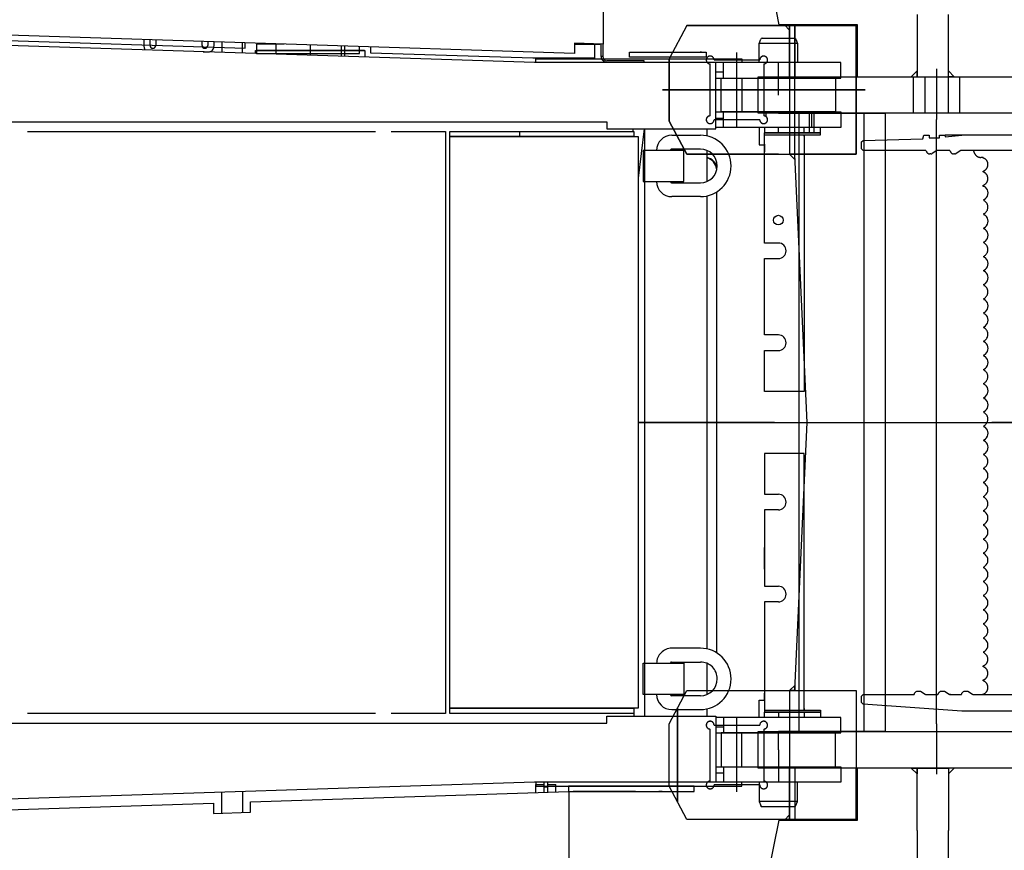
# Model space of a CAD drawing. Extents: x 1112 to 102387, y 13510 to 39910.
# Tile 31 of 38: x 94878 to 96772, y 28607 to 30205. Entities that reach past the tile are written whole.
import ezdxf

# ---------------------------------------------------------------- set-up
doc = ezdxf.new("R2010")
doc.units = 0
doc.header["$LTSCALE"] = 62.5
doc.linetypes.add('CENTER', pattern=[50.5, 30, -9, 2.5, -9])
doc.layers.add('12', color=136, linetype='CONTINUOUS')
doc.layers.add('6', color=14, linetype='CONTINUOUS')

# ---------------------------------------------------------------- blocks, each defined once
blk = doc.blocks.new('*G98')
at = {"layer": '12', "color": 136, "linetype": 'CONTINUOUS'}
for p, q in [((96000.6, 30880), (96000.6, 30158.2)), ((95945.6, 30140), (94559, 30184.6)), ((94554.4, 30175), (95311.6, 30150.3)), ((95116.6, 30166.7), (95116.6, 30154.9)), ((95128.6, 30155.5), (95128.6, 30166.3)), ((95139.6, 30165.9), (95139.6, 30155.5)), ((96000.7, 30165.7), (96000.6, 30165.7)), ((96300.6, 30159.3), (96303.6, 30167.4)), ((96306.4, 30169.3), (96368.9, 30169.3)), ((96371, 30167.4), (96374.6, 30159.3)), ((95868.6, 30122.5), (94557.6, 30164.7)), ((95228.6, 30155.5), (95228.6, 30163.1)), ((95239.6, 30162.7), (95239.6, 30155.5)), ((95251.6, 30154.9), (95251.6, 30162.3)), ((95266.5, 30161.9), (95266.5, 30141.8)), ((95306.5, 30147.5), (95306.5, 30160.6)), ((95306.5, 30140.6), (95306.5, 30147.5)), ((95311.6, 30150.3), (95311.6, 30160.4)), ((95386.4, 30158), (95333.6, 30158)), ((95333.6, 30158), (95333.6, 30140)), ((95386.4, 30158), (95333.6, 30158)), ((95333.6, 30158), (95333.6, 30140)), ((95531.6, 30146), (95531.6, 30153.3)), ((95531.6, 30140), (95531.6, 30153.3)), ((95553.6, 30140.5), (95553.6, 30152.6)), ((95993.7, 30157), (95945.5, 30157)), ((96000.6, 30158.2), (95945.6, 30160)), ((95945.6, 30160), (95945.6, 30140)), ((95959.6, 30157.2), (95957.1, 30159.6)), ((95959.6, 30159.6), (95959.6, 30157.2)), ((95959.6, 30157), (95959.6, 30159.6)), ((95993.7, 30157), (95959.6, 30157)), ((95983.7, 30157), (95983.7, 30131)), ((95993.7, 30158.5), (95993.7, 30157)), ((95993.7, 30158.5), (95993.7, 30157)), ((95993.7, 30157.2), (95995, 30158.4)), ((95993.7, 30158.4), (95993.7, 30157.2)), ((95996.7, 30134), (95996.7, 30158.4)), ((95999.7, 30158.3), (95999.7, 30134)), ((96374.6, 30159.3), (96300.6, 30159.3)), ((96300.6, 30122.5), (96300.6, 30159.3)), ((96374.6, 30159.3), (96374.6, 30122.5)), ((95230.7, 30143), (95241.6, 30143)), ((95331.7, 30139.8), (95331.7, 30146)), ((95331.7, 30146), (95542, 30146)), ((95332.8, 30146), (95540.9, 30146)), ((95540.9, 30146), (95332.8, 30146)), ((95531.6, 30146), (95333.6, 30146)), ((95333.6, 30146), (95531.6, 30146)), ((95333.6, 30140), (95451.8, 30140)), ((95333.6, 30140), (95531.6, 30140)), ((95542, 30146), (95542, 30133)), ((95864.9, 30131), (95553.6, 30140.5)), ((95983.7, 30131), (95864.9, 30131)), ((95870.6, 30122.5), (95870.6, 30130)), ((95870.6, 30130), (96267.6, 30130)), ((95999.7, 30134), (95996.7, 30134)), ((95996.7, 30134), (95996.7, 30134)), ((95999.7, 30134), (95996.7, 30134)), ((95999.7, 30134), (95999.7, 30134)), ((96051.3, 30132.7), (96051.3, 30142.7)), ((96051.3, 30142.7), (96198.4, 30142.7)), ((96198.4, 30132.7), (96051.3, 30132.7)), ((96189.7, 30142.7), (96187.3, 30142.7)), ((96198.4, 30142.7), (96198.4, 30132.7)), ((96267.6, 30130), (96267.6, 30122.5)), ((96217.6, 30122.5), (95868.6, 30122.5)), ((96079.7, 30126), (96007.7, 30126)), ((96007.7, 30123), (96079.7, 30123)), ((96079.7, 30123), (96079.7, 30126)), ((96217.6, 30112.5), (96217.6, 30122.5)), ((96457.6, 30122.5), (96217.6, 30122.5)), ((96217.6, 29995), (96217.6, 30112.5)), ((96232, 30092.5), (96232, 30122.5)), ((96457.6, 30092.5), (96457.6, 30122.5)), ((96217.6, 30104.5), (96232, 30104.5)), ((96217.6, 30092.5), (96457.6, 30092.5)), ((96227.6, 30027.5), (96227.6, 30092.5)), ((96227.6, 30092.5), (96447.6, 30092.5)), ((96227.6, 30027.5), (96227.6, 30092.5)), ((96227.6, 30092.5), (96447.6, 30092.5)), ((96267.6, 30092.5), (96267.6, 30027.5)), ((96447.6, 30092.5), (96447.6, 30027.5)), ((96447.6, 30092.5), (96447.6, 30027.5)), ((96217.6, 30027.5), (96457.6, 30027.5)), ((96217.6, 30015.5), (96232, 30015.5)), ((96447.6, 30027.5), (96227.6, 30027.5)), ((96447.6, 30027.5), (96227.6, 30027.5)), ((96232, 29997.5), (96232, 30027.5)), ((96397.6, 29987.5), (96397.6, 30027.5)), ((96397.6, 30027.5), (96405.6, 30027.5)), ((96405.6, 30027.5), (96405.6, 29987.5)), ((96457.6, 30027.5), (96457.6, 29997.5)), ((93264.1, 30008.5), (96007.6, 30008.5)), ((96007.6, 30008.5), (96007.6, 29995)), ((96007.6, 29995), (96217.6, 29995)), ((96057.6, 29995), (96057.6, 29990)), ((96079.4, 29995), (96067.6, 29900.1)), ((96080.2, 29995), (96080.2, 28865)), ((96200.2, 29995), (96200.2, 29981.2)), ((96457.6, 29997.5), (96217.6, 29997.5)), ((96300.6, 29997.5), (96300.6, 29967.3)), ((96311.1, 29997.5), (96311.1, 29987.5)), ((96387.6, 29987.5), (96387.6, 29997.5)), ((96418.6, 29997.5), (96405.6, 29997.5)), ((96418.6, 29987.5), (96418.6, 29997.5)), ((94892.6, 29990), (95562.6, 29990)), ((95592.6, 29990), (95697.2, 29990)), ((95697.2, 29990), (95697.2, 28870)), ((95705.2, 29980), (95705.2, 29990)), ((95705.2, 29990), (96059.6, 29990)), ((95705.2, 28880), (95705.2, 29980)), ((95705.2, 29980), (96067.6, 29980)), ((96059.6, 29980), (95705.2, 29980)), ((95840.1, 29980), (95840.1, 29990)), ((96059.6, 29990), (96059.6, 29980)), ((96067.6, 29980), (96067.6, 28880)), ((96132.4, 29982.5), (96187.6, 29982.5)), ((96418.6, 29987.5), (96311.1, 29987.5)), ((96311.1, 29983.5), (96311.1, 29987.5)), ((96311.1, 29987.5), (96397.6, 29987.5)), ((96311.1, 29775.3), (96311.1, 29983.5)), ((96311.1, 29983.5), (96387.6, 29983.5)), ((96327.1, 29983.5), (96348.1, 29983.5)), ((96337.6, 29983.5), (96382.6, 29983.5)), ((96382.6, 29983.5), (96418.6, 29983.5)), ((96397.6, 29987.5), (96387.6, 29987.5)), ((96387.6, 29980.7), (96387.6, 29983.5)), ((96387.6, 29983.5), (96390.5, 29983.5)), ((96387.6, 29983.5), (96387.6, 29489.5)), ((96391.1, 29983.5), (96412.1, 29983.5)), ((96397.6, 29987.5), (96405.6, 29987.5)), ((96405.6, 29987.5), (96397.6, 29987.5)), ((96405.6, 29987.5), (96418.6, 29987.5)), ((96418.6, 29987.5), (96405.6, 29987.5)), ((96418.6, 29983.5), (96418.6, 29987.5)), ((96300.6, 29967.3), (96300.6, 29964.3)), ((96300.6, 29964.3), (96303.6, 29964.3)), ((96303.6, 29964.3), (96311.1, 29964.3)), ((96311.1, 29965.8), (96311.1, 29951)), ((96077.6, 29953.5), (96077.6, 29893.5)), ((96155.6, 29953.5), (96077.6, 29953.5)), ((96129.9, 29954), (96129.9, 29953.5)), ((96187.6, 29956), (96131.9, 29956)), ((96155.6, 29893.5), (96155.6, 29953.5)), ((96200.2, 29953.5), (96200.2, 29893.6)), ((96077.6, 29893.5), (96155.6, 29893.5)), ((96103.4, 29893.5), (96129.9, 29893.5)), ((96129.9, 29893.5), (96129.9, 29893)), ((96131.9, 29891), (96187.6, 29891)), ((96187.6, 29864.5), (96132.4, 29864.5)), ((96200.2, 29865.9), (96200.2, 28994.1)), ((96218.8, 29873.8), (96218.8, 28986.3)), ((96311.1, 29787.2), (96310.1, 29787.2)), ((96337.6, 29775.3), (96311.1, 29775.3)), ((96311.1, 29598.3), (96311.1, 29745.3)), ((96311.1, 29745.3), (96337.6, 29745.3)), ((96337.6, 29598.3), (96311.1, 29598.3)), ((96311.1, 29489.5), (96311.1, 29568.3)), ((96311.1, 29568.3), (96337.6, 29568.3)), ((96310.1, 29558.3), (96311.1, 29558.3)), ((96387.6, 29489.5), (96311.1, 29489.5)), ((96387.6, 29370.5), (96311.1, 29370.5)), ((96311.1, 29370.5), (96311.1, 29291.7)), ((96387.6, 28876.5), (96387.6, 29370.5)), ((96310.1, 29301.7), (96311.1, 29301.7)), ((96311.1, 29291.7), (96337.6, 29291.7)), ((96337.6, 29261.7), (96311.1, 29261.7)), ((96311.1, 29261.7), (96311.1, 29114.7)), ((96311.1, 29148), (96311.1, 29189.5)), ((96311.1, 29114.7), (96337.6, 29114.7)), ((96311.1, 29072.8), (96310.1, 29072.8)), ((96337.6, 29084.7), (96311.1, 29084.7)), ((96311.1, 29084.7), (96311.1, 28876.5)), ((96187.6, 28995.5), (96132.4, 28995.5)), ((96077.6, 28906.5), (96077.6, 28966.5)), ((96077.6, 28966.5), (96155.6, 28966.5)), ((96103.4, 28966.5), (96129.9, 28966.5)), ((96129.9, 28966.5), (96129.9, 28967)), ((96131.9, 28969), (96187.6, 28969)), ((96155.6, 28966.5), (96155.6, 28906.5)), ((96200.2, 28966.4), (96200.2, 28906.5)), ((96155.6, 28906.5), (96077.6, 28906.5)), ((96129.9, 28906), (96129.9, 28906.5)), ((96187.6, 28904), (96131.9, 28904)), ((96311.1, 28894.2), (96311.1, 28909)), ((96067.6, 28880), (95705.2, 28880)), ((95705.2, 28870), (95705.2, 28880)), ((95705.2, 28880), (96059.6, 28880)), ((96059.6, 28880), (96059.6, 28870)), ((96132.4, 28877.5), (96187.6, 28877.5)), ((96200.2, 28878.8), (96200.2, 28865)), ((96300.6, 28892.7), (96300.6, 28895.7)), ((96300.6, 28895.7), (96303.6, 28895.7)), ((96300.6, 28862.5), (96300.6, 28892.7)), ((96303.6, 28895.7), (96311.1, 28895.7)), ((96387.6, 28879.3), (96387.6, 28876.5)), ((95562.6, 28870), (94892.6, 28870)), ((95697.2, 28870), (95592.6, 28870)), ((95697.2, 28870), (95592.6, 28870)), ((96059.6, 28870), (95705.2, 28870)), ((96007.6, 28851.5), (96007.6, 28865)), ((96007.6, 28865), (96217.6, 28865)), ((96060, 28870), (96060, 28871.4)), ((96060, 28865), (96060, 28870)), ((96217.6, 28865), (96217.6, 28747.5)), ((96457.6, 28862.5), (96217.6, 28862.5)), ((96232, 28862.5), (96232, 28832.5)), ((96311.1, 28876.5), (96311.1, 28872.5)), ((96311.1, 28876.5), (96387.6, 28876.5)), ((96418.6, 28872.5), (96311.1, 28872.5)), ((96311.1, 28862.5), (96311.1, 28872.5)), ((96311.1, 28872.5), (96397.6, 28872.5)), ((96327.1, 28876.5), (96348.1, 28876.5)), ((96337.6, 28876.5), (96382.6, 28876.5)), ((96382.6, 28876.5), (96418.6, 28876.5)), ((96387.6, 28876.5), (96390.5, 28876.5)), ((96387.6, 28872.5), (96387.6, 28862.5)), ((96397.6, 28872.5), (96387.6, 28872.5)), ((96391.1, 28876.5), (96412.1, 28876.5)), ((96397.6, 28872.5), (96405.6, 28872.5)), ((96405.6, 28872.5), (96397.6, 28872.5)), ((96405.6, 28872.5), (96418.6, 28872.5)), ((96418.6, 28872.5), (96405.6, 28872.5)), ((96418.6, 28876.5), (96418.6, 28872.5)), ((96418.6, 28872.5), (96418.6, 28862.5)), ((96457.6, 28832.5), (96457.6, 28862.5)), ((93264.1, 28851.5), (96007.6, 28851.5)), ((94862.6, 28851.5), (94892.6, 28851.5)), ((95562.6, 28851.5), (95592.6, 28851.5)), ((96217.6, 28844.5), (96232, 28844.5)), ((96217.6, 28832.5), (96457.6, 28832.5)), ((96227.6, 28832.5), (96227.6, 28767.5)), ((96447.6, 28832.5), (96227.6, 28832.5)), ((96267.6, 28767.5), (96267.6, 28832.5)), ((96397.6, 28832.5), (96405.6, 28832.5)), ((96447.6, 28767.5), (96447.6, 28832.5)), ((96217.6, 28767.5), (96457.6, 28767.5)), ((96227.6, 28767.5), (96447.6, 28767.5)), ((96232, 28767.5), (96232, 28737.5)), ((96457.6, 28767.5), (96457.6, 28737.5)), ((96217.6, 28755.5), (96232, 28755.5)), ((96217.6, 28747.5), (96217.6, 28737.5)), ((95868.6, 28737.5), (94557.6, 28695.3)), ((96217.6, 28737.5), (95868.6, 28737.5)), ((95870.6, 28737.5), (95870.6, 28730)), ((95870.6, 28730), (96267.6, 28730)), ((95871.2, 28717.6), (95871.2, 28733.5)), ((95871.2, 28733.5), (95886.2, 28733.5)), ((95886.2, 28737.5), (95886.2, 28718.1)), ((95894.2, 28728.4), (95886.2, 28728.4)), ((95894.2, 28718.4), (95894.2, 28737.5)), ((95894.2, 28733.5), (95909.2, 28733.5)), ((95909.2, 28718.8), (95909.2, 28733.5)), ((96175.6, 28730), (95933.6, 28730)), ((95933.6, 28730), (95933.6, 28720)), ((96175.6, 28720), (96175.6, 28730)), ((96457.6, 28737.5), (96217.6, 28737.5)), ((96267.6, 28730), (96267.6, 28737.5)), ((96300.6, 28737.5), (96300.6, 28700.7)), ((96374.6, 28700.7), (96374.6, 28737.5)), ((95266.5, 28678.1), (95266.5, 28718.1)), ((95306.5, 28719.4), (95306.5, 28679.4)), ((95321.5, 28699.9), (95934.2, 28719.6)), ((95933.6, 28720), (96175.6, 28720)), ((95934.2, 28719.6), (95934.2, 28253.2)), ((96062.6, 28720), (95942.6, 28720)), ((95989.6, 28720), (95980.6, 28720)), ((96010.6, 28720), (96001.6, 28720)), ((96061.8, 28720), (96067.8, 28720)), ((96113.8, 28720), (96107.8, 28720)), ((94559, 28675.4), (95250.8, 28697.6)), ((95250.8, 28697.6), (95250.8, 28677.6)), ((95321.5, 28679.9), (95321.5, 28699.9)), ((96374.6, 28700.7), (96300.6, 28700.7)), ((96300.6, 28700.7), (96303.6, 28692.7)), ((96306.4, 28690.7), (96368.9, 28690.7)), ((96371, 28692.7), (96374.6, 28700.7)), ((95250.8, 28677.6), (95321.5, 28679.9))]:
    blk.add_line(p, q, dxfattribs=at)
at = {"layer": '12', "color": 136, "linetype": 'CENTER'}
for p, q in [((95370.5, 30158.5), (95370.5, 30138.5)), ((95436.5, 30156.4), (95436.5, 30136.4)), ((95496.5, 30153.4), (95496.5, 30134.4)), ((95502.4, 30154.3), (95502.4, 30134.3)), ((96337.6, 30092.5), (96337.6, 30122.5)), ((96337.6, 30060), (96337.6, 30092.5)), ((96401.6, 30027.5), (96401.6, 29997.5)), ((96337.6, 29987.5), (96337.6, 29997.5)), ((96067.6, 29430), (96330.2, 29430)), ((96330.2, 29430), (96067.6, 29430)), ((96337.6, 28872.5), (96337.6, 28862.5)), ((96337.6, 28800), (96337.6, 28832.5)), ((96337.6, 28800), (96337.6, 28767.5)), ((96337.6, 28767.5), (96337.6, 28737.5))]:
    blk.add_line(p, q, dxfattribs=at)
at = {"layer": '12', "color": 136, "linetype": 'CONTINUOUS'}
for points in [[(96368.9, 30169.3), (96369.2, 30169.3), (96369.6, 30169.2), (96369.9, 30169.1), (96370.2, 30169), (96370.4, 30168.8), (96370.6, 30168.5), (96370.8, 30168.3), (96370.9, 30168), (96371, 30167.7), (96371, 30167.4)], [(95116.6, 30154.9), (95116.6, 30154), (95116.7, 30153.1), (95116.9, 30152.2), (95117.1, 30151.3), (95117.3, 30150.4), (95117.7, 30149.6), (95118, 30148.8), (95118.5, 30148), (95118.9, 30147.3), (95119.4, 30146.6)], [(95241.6, 30143), (95243, 30143.1), (95244.5, 30143.5), (95246, 30144.2), (95247.4, 30145.2), (95248.7, 30146.5), (95249.7, 30148), (95250.6, 30149.7), (95251.2, 30151.4), (95251.5, 30153.2), (95251.6, 30154.9)], [(96104.2, 30130.4), (96104.1, 30130)], [(96368.9, 28690.7), (96369.2, 28690.7), (96369.6, 28690.8), (96369.9, 28690.9), (96370.2, 28691), (96370.4, 28691.2), (96370.6, 28691.5), (96370.8, 28691.7), (96370.9, 28692), (96371, 28692.3), (96371, 28692.7)]]:
    blk.add_lwpolyline(points, dxfattribs=at)
blk.add_circle((96337.6, 29819.3), 9.25, dxfattribs=at)
for centre, radius, start, end in [((96306.4, 30166.3), 3, 90, 159.9622), ((95134.1, 30155.5), 5.51, 180, -90.0953), ((95134.1, 30155.5), 5.5, -90, 0.0636), ((95234.1, 30155.5), 5.5, 180, -90.0318), ((95234.1, 30155.5), 5.49, -90, 0.1273), ((96007.7, 30134), 11, 180, -89.9841), ((96007.7, 30134), 8, 180, -90), ((96132.4, 29953.5), 29, 90, 179.994), ((96187.6, 29923.5), 59, 0, 90.0059), ((96131.9, 29954), 2, 90, -179.9124), ((96187.6, 29923.5), 32.5, 0, 89.9839), ((96194.1, 29914.7), 26, 11.7137, 76.3636), ((96194.1, 29914.7), 25, 8.0225, 75.8231), ((96187.6, 29923.5), 59, -90, 0), ((96187.6, 29923.5), 32.5, -90, 0), ((96132.4, 29893.5), 29, 180, -90), ((96131.9, 29893), 2, 180, -90.0873), ((96337.6, 29760.3), 15, -90, 90), ((96337.6, 29583.3), 15, -90, 90), ((96337.6, 29276.7), 15, -90, 90), ((96337.6, 29099.7), 15, -90, 90), ((96132.4, 28966.5), 29, 90, -179.994), ((96187.6, 28936.5), 59, 0, 89.997), ((96131.9, 28967), 2, 90, 179.9127), ((96187.6, 28936.5), 32.5, 0, 90.0108), ((96187.6, 28936.5), 59, -90, 0), ((96187.6, 28936.5), 32.5, -90, -0.0054), ((96132.4, 28906.5), 29, 180, -90), ((96131.9, 28906), 2, 180, -90), ((96306.4, 28693.7), 3.01, -159.8723, -90.0576)]:
    blk.add_arc(centre, radius, start, end, dxfattribs=at)
blk = doc.blocks.new('*G105')
at = {"layer": '6', "color": 14, "linetype": 'CONTINUOUS'}
for p, q in [((96339.5, 30195), (96222.5, 30771.3)), ((96489.9, 30195), (96339.5, 30195)), ((96489.9, 30095), (96489.9, 30195)), ((96489.9, 28665), (96489.9, 28765)), ((96222.5, 28088.8), (96339.5, 28665)), ((96339.5, 28665), (96489.9, 28665))]:
    blk.add_line(p, q, dxfattribs=at)
at = {"layer": '6', "color": 14, "linetype": 'CENTER'}
for p, q in [((96604.8, 30215), (96604.8, 30095)), ((96664.8, 30095), (96664.8, 30215)), ((96161.4, 30194), (96127.4, 30130)), ((96161.4, 30194), (96487.5, 30194)), ((96487.5, 30194), (96161.4, 30194)), ((96359.1, 30185.1), (96349.2, 30195)), ((96349.2, 30195), (96359.1, 30195)), ((96359.1, 30195), (96359.1, 30185.1)), ((96359.1, 30095), (96359.1, 30194)), ((96359.1, 30194), (96369.1, 30194)), ((96369.1, 30194), (96359.1, 30194)), ((96359.1, 30194), (96359.1, 29946)), ((96369.1, 30194), (96369.1, 30095)), ((96369.1, 29946), (96369.1, 30194)), ((96369.1, 30095), (96369.1, 30194)), ((96369.1, 30194), (96487.5, 30194)), ((96369.1, 29946), (96369.1, 30194)), ((96369.1, 30194), (96487.5, 30194)), ((96487.5, 30194), (96487.5, 30095)), ((96487.5, 29946), (96487.5, 30194)), ((96487.5, 30194), (96487.5, 30095)), ((96487.5, 30194), (96487.5, 29946)), ((96127.4, 30010), (96127.4, 30130)), ((96127.4, 30130), (96127.4, 30010)), ((96257.9, 29998.9), (96257.9, 30141.6)), ((96206.4, 30020), (96206.4, 30120)), ((96213.9, 30127.5), (96301.9, 30127.5)), ((96309.4, 30120), (96309.4, 30020)), ((96642.1, 30110.2), (96642.1, 30013.1)), ((96298.9, 30025), (96298.9, 30095)), ((96298.9, 30095), (96810.8, 30095)), ((96604.8, 30106.3), (96593.5, 30095)), ((96593.5, 30095), (96604.8, 30095)), ((96597.1, 30095), (96597.1, 30025)), ((96604.8, 30095), (96604.8, 30106.3)), ((96619.6, 30095), (96619.6, 30025)), ((96664.6, 30095), (96664.6, 30025)), ((96664.8, 30095), (96664.8, 30106.3)), ((96664.8, 30106.3), (96676.1, 30095)), ((96676.1, 30095), (96664.8, 30095)), ((96687.1, 30025), (96687.1, 30095)), ((96504.5, 30070), (96114.5, 30070)), ((96114.5, 30070), (96504.5, 30070)), ((96810.8, 30025), (96298.9, 30025)), ((96314.4, 30018.1), (96314.4, 30025)), ((96337.6, 30025), (96543.3, 30025)), ((96377, 30025), (96377, 28835)), ((96502.6, 28835), (96502.6, 30025)), ((96543.3, 30025), (96543.3, 28835)), ((96161.4, 29946), (96127.4, 30010)), ((96127.4, 30010), (96161.4, 29946)), ((96301.9, 30012.5), (96213.9, 30012.5)), ((96642.1, 28850.2), (96642.1, 30013.1)), ((96500.8, 29972.7), (96615.8, 29976)), ((96615.8, 29976), (96617.7, 29982.6)), ((96617.7, 29982.6), (96627.7, 29982.6)), ((96627.7, 29982.6), (96627.7, 29977.6)), ((96627.7, 29977.6), (96647.7, 29977.6)), ((96647.7, 29977.6), (96647.7, 29982.6)), ((96647.7, 29982.6), (96657.7, 29982.6)), ((96657.7, 29982.6), (96658.4, 29979.8)), ((96658.4, 29979.8), (96690.9, 29982.6)), ((97411.5, 29982.6), (96658.4, 29982.6)), ((96497.9, 29969.7), (96500.8, 29972.7)), ((96497.9, 29956.6), (96497.9, 29969.7)), ((96337.6, 29946), (96161.4, 29946)), ((96161.4, 29946), (96487.5, 29946)), ((96359.1, 29946), (96369.1, 29946)), ((96369.1, 29946), (96359.2, 29946)), ((96359.2, 29946), (96369.5, 29936)), ((96487.5, 29946), (96369.1, 29946)), ((96369.5, 29945), (96369.1, 29946)), ((96392.9, 29430.1), (96369.1, 29945)), ((96369.5, 29936), (96369.5, 29945)), ((96500.9, 29953.6), (96497.9, 29956.6)), ((96620.2, 29953.6), (96500.9, 29953.6)), ((96630.9, 29946.8), (96629, 29946.8)), ((96642.8, 29953.6), (96633.7, 29947.6)), ((96666.2, 29953.6), (96645.6, 29953.6)), ((96676.8, 29946.8), (96675, 29946.8)), ((96688.8, 29953.6), (96679.7, 29947.6)), ((96711.4, 29953.6), (96691.6, 29953.6)), ((97378.5, 29953.6), (96711.4, 29953.6)), ((96731.5, 29940), (96727.3, 29940)), ((96731.5, 29938.5), (96731.5, 29940)), ((96731.5, 29912.2), (96731.5, 29913.5)), ((96731.5, 29884.1), (96731.5, 29886.3)), ((96733.4, 29884.1), (96731.5, 29884.1)), ((96732.9, 29857.8), (96732.9, 29859)), ((96732.9, 29830.6), (96732.9, 29831.8)), ((96732.9, 29803.4), (96732.9, 29804.6)), ((96732.9, 29776.2), (96732.9, 29777.4)), ((96732.9, 29749), (96732.9, 29750.2)), ((96732.9, 29721.8), (96732.9, 29723)), ((96732.9, 29694.6), (96732.9, 29695.8)), ((96732.9, 29667.4), (96732.9, 29668.6)), ((96732.9, 29640.2), (96732.9, 29641.4)), ((96732.9, 29613), (96732.9, 29614.2)), ((96732.9, 29585.8), (96732.9, 29587)), ((96732.9, 29558.6), (96732.9, 29559.8)), ((96732.9, 29531.4), (96732.9, 29532.6)), ((96732.9, 29504.2), (96732.9, 29505.4)), ((96732.9, 29477), (96732.9, 29478.2)), ((96732.9, 29449.8), (96732.9, 29451)), ((96182.6, 29430), (98463.4, 29430)), ((98623.4, 29430), (96317.8, 29430)), ((96369.1, 28915), (96392.9, 29430.1)), ((96732.9, 29422.6), (96732.9, 29423.8)), ((96732.9, 29395.4), (96732.9, 29396.6)), ((96732.9, 29368.2), (96732.9, 29369.4)), ((96732.9, 29340.4), (96732.9, 29342.2)), ((96732.9, 29313.2), (96732.9, 29315)), ((96732.9, 29286), (96732.9, 29287.8)), ((96732.9, 29258.8), (96732.9, 29260.6)), ((96732.9, 29231.6), (96732.9, 29233.4)), ((96732.9, 29204.4), (96732.9, 29206.2)), ((96732.9, 29177.2), (96732.9, 29179)), ((96732.9, 29150), (96732.9, 29151.8)), ((96732.9, 29122.8), (96732.9, 29124.6)), ((96732.9, 29095.6), (96732.9, 29097.4)), ((96732.9, 29068.4), (96732.9, 29070.2)), ((96732.9, 29041.2), (96732.9, 29043)), ((96732.9, 29014), (96732.9, 29015.8)), ((96732.9, 28986.8), (96732.9, 28988.6)), ((96731.5, 28960.1), (96731.5, 28961.5)), ((96731.5, 28932.9), (96731.5, 28934.3)), ((96359.2, 28914), (96369.5, 28924)), ((96369.5, 28915), (96369.1, 28914)), ((96369.5, 28924), (96369.5, 28915)), ((96127.4, 28850), (96161.4, 28914)), ((96127.4, 28850), (96161.4, 28914)), ((96161.4, 28914), (96337.6, 28914)), ((96161.4, 28914), (96487.5, 28914)), ((96369.1, 28914), (96359.1, 28914)), ((96359.1, 28914), (96359.1, 28666)), ((96369.1, 28914), (96359.2, 28914)), ((96369.1, 28914), (96487.5, 28914)), ((96487.5, 28914), (96487.5, 28666)), ((96487.5, 28914), (96487.5, 28666)), ((96497.9, 28903.4), (96500.9, 28906.4)), ((96497.9, 28891.2), (96497.9, 28903.4)), ((96500.9, 28906.4), (96567.7, 28906.4)), ((96567.7, 28906.4), (96597.7, 28906.4)), ((96606.5, 28913.2), (96608.4, 28913.2)), ((96611.2, 28913.2), (96620.3, 28907.2)), ((96623.1, 28906.4), (96642.9, 28906.4)), ((96642.9, 28906.4), (96643.7, 28906.4)), ((96652.5, 28913.2), (96654.3, 28913.2)), ((96657.2, 28913.2), (96666.3, 28907.2)), ((96669.1, 28906.4), (96667.4, 28906.4)), ((96667.4, 28906.4), (96688.7, 28906.4)), ((96697.5, 28913.2), (96699.4, 28913.2)), ((96702.2, 28913.2), (96711.3, 28907.2)), ((96714.1, 28906.4), (97392.1, 28906.4)), ((96714.1, 28906.4), (96727.3, 28906.4)), ((96143.3, 28700.1), (96143.3, 28879.9)), ((96143.3, 28879.9), (96143.3, 28700.1)), ((96500.7, 28888.2), (96497.9, 28891.2)), ((96690.9, 28874.4), (96500.7, 28888.2)), ((96257.9, 28718.9), (96257.9, 28861.6)), ((96726.9, 28874.4), (96690.9, 28874.4)), ((97378.9, 28874.4), (96726.9, 28874.4)), ((96127.4, 28730), (96127.4, 28850)), ((96127.4, 28730), (96127.4, 28850)), ((96206.4, 28740), (96206.4, 28840)), ((96213.9, 28847.5), (96301.9, 28847.5)), ((96309.4, 28840), (96309.4, 28740)), ((96642.1, 28850.2), (96642.1, 28753.1)), ((96298.9, 28765), (96298.9, 28835)), ((96298.9, 28835), (96810.8, 28835)), ((96543.3, 28835), (96337.6, 28835)), ((96810.8, 28765), (96298.9, 28765)), ((96359.1, 28666), (96359.1, 28765)), ((96369.1, 28765), (96369.1, 28666)), ((96369.1, 28765), (96369.1, 28666)), ((96487.5, 28765), (96487.5, 28666)), ((96487.5, 28666), (96487.5, 28765)), ((96604.8, 28753.7), (96593.5, 28765)), ((96593.5, 28765), (96604.8, 28765)), ((96604.8, 28765), (96604.8, 28753.7)), ((96604.8, 28645), (96604.8, 28765)), ((96604.8, 28765), (96664.8, 28765)), ((96664.8, 28765), (96664.8, 28753.7)), ((96664.8, 28753.7), (96676.1, 28765)), ((96676.1, 28765), (96664.8, 28765)), ((96664.8, 28765), (96664.8, 28645)), ((96161.4, 28666), (96127.4, 28730)), ((96161.4, 28666), (96127.4, 28730)), ((96301.9, 28732.5), (96213.9, 28732.5)), ((96359.1, 28674.9), (96349.2, 28665)), ((96359.1, 28665), (96359.1, 28674.9)), ((96487.5, 28666), (96161.4, 28666)), ((96487.5, 28666), (96161.4, 28666)), ((96349.2, 28665), (96359.1, 28665)), ((96369.1, 28666), (96359.1, 28666)), ((96359.1, 28666), (96369.1, 28666)), ((96369.1, 28666), (96487.5, 28666)), ((96487.5, 28666), (96369.1, 28666)), ((96604.8, 28645), (96604.8, 28345)), ((96664.8, 28345), (96664.8, 28645))]:
    blk.add_line(p, q, dxfattribs=at)
for points in [[(96645.6, 29953.6), (96645.3, 29953.6), (96645.1, 29953.6), (96644.8, 29953.6), (96644.5, 29953.6), (96644.2, 29953.6), (96643.9, 29953.6), (96643.6, 29953.6), (96643.3, 29953.6), (96643.1, 29953.6), (96642.8, 29953.6)], [(96691.6, 29953.6), (96691.3, 29953.6), (96691, 29953.6), (96690.8, 29953.6), (96690.5, 29953.6), (96690.2, 29953.6), (96689.9, 29953.6), (96689.6, 29953.6), (96689.3, 29953.6), (96689.1, 29953.6), (96688.8, 29953.6)], [(96736.3, 29936.6), (96735.9, 29936.9), (96735.5, 29937.2), (96735, 29937.5), (96734.5, 29937.8), (96734.1, 29938), (96733.6, 29938.2), (96733, 29938.3), (96732.5, 29938.4), (96732, 29938.5), (96731.5, 29938.5)], [(96733.4, 29859), (96736.1, 29860.7), (96738.3, 29863), (96740, 29865.7), (96741, 29868.7), (96741.3, 29871.8), (96740.9, 29874.9), (96739.9, 29877.8), (96738.2, 29880.4), (96736, 29882.5), (96733.4, 29884.1)], [(96732.9, 29859), (96732.9, 29859), (96733, 29859), (96733, 29859), (96733.1, 29859), (96733.2, 29859), (96733.2, 29859), (96733.3, 29859), (96733.3, 29859), (96733.4, 29859), (96733.4, 29859)], [(96733.4, 29831.8), (96734.8, 29832.6), (96736.1, 29833.6), (96737.2, 29834.7), (96738.3, 29836), (96739.1, 29837.3), (96739.8, 29838.7), (96740.3, 29840.2), (96740.7, 29841.7), (96740.9, 29843.3), (96740.9, 29844.8)], [(96732.9, 29831.8), (96732.9, 29831.8), (96733, 29831.8), (96733, 29831.8), (96733.1, 29831.8), (96733.2, 29831.8), (96733.2, 29831.8), (96733.3, 29831.8), (96733.3, 29831.8), (96733.4, 29831.8), (96733.4, 29831.8)], [(96733.4, 29804.6), (96736.1, 29806.3), (96738.3, 29808.6), (96740, 29811.3), (96741, 29814.3), (96741.3, 29817.4), (96740.9, 29820.5), (96739.9, 29823.4), (96738.2, 29826), (96736, 29828.1), (96733.4, 29829.7)], [(96732.9, 29804.6), (96732.9, 29804.6), (96733, 29804.6), (96733, 29804.6), (96733.1, 29804.6), (96733.2, 29804.6), (96733.2, 29804.6), (96733.3, 29804.6), (96733.3, 29804.6), (96733.4, 29804.6), (96733.4, 29804.6)], [(96733.4, 29777.4), (96736.1, 29779.1), (96738.3, 29781.4), (96740, 29784.1), (96741, 29787.1), (96741.3, 29790.2), (96740.9, 29793.3), (96739.9, 29796.2), (96738.2, 29798.8), (96736, 29800.9), (96733.4, 29802.5)], [(96732.9, 29777.4), (96732.9, 29777.4), (96733, 29777.4), (96733, 29777.4), (96733.1, 29777.4), (96733.2, 29777.4), (96733.2, 29777.4), (96733.3, 29777.4), (96733.3, 29777.4), (96733.4, 29777.4), (96733.4, 29777.4)], [(96732.9, 29750.2), (96732.9, 29750.2), (96733, 29750.2), (96733, 29750.2), (96733.1, 29750.2), (96733.2, 29750.2), (96733.2, 29750.2), (96733.3, 29750.2), (96733.3, 29750.2), (96733.4, 29750.2), (96733.4, 29750.2)], [(96733.4, 29750.2), (96734.8, 29751), (96736.1, 29752), (96737.2, 29753.1), (96738.3, 29754.4), (96739.1, 29755.7), (96739.8, 29757.1), (96740.3, 29758.6), (96740.7, 29760.1), (96740.9, 29761.7), (96740.9, 29763.2)], [(96733.4, 29723), (96736.1, 29724.7), (96738.3, 29727), (96740, 29729.7), (96741, 29732.7), (96741.3, 29735.8), (96740.9, 29738.9), (96739.9, 29741.8), (96738.2, 29744.4), (96736, 29746.5), (96733.4, 29748.1)], [(96732.9, 29723), (96732.9, 29723), (96733, 29723), (96733, 29723), (96733.1, 29723), (96733.2, 29723), (96733.2, 29723), (96733.3, 29723), (96733.3, 29723), (96733.4, 29723), (96733.4, 29723)], [(96733.4, 29695.8), (96736.1, 29697.5), (96738.3, 29699.8), (96740, 29702.5), (96741, 29705.5), (96741.3, 29708.6), (96740.9, 29711.7), (96739.9, 29714.6), (96738.2, 29717.2), (96736, 29719.3), (96733.4, 29720.9)], [(96732.9, 29695.8), (96732.9, 29695.8), (96733, 29695.8), (96733, 29695.8), (96733.1, 29695.8), (96733.2, 29695.8), (96733.2, 29695.8), (96733.3, 29695.8), (96733.3, 29695.8), (96733.4, 29695.8), (96733.4, 29695.8)], [(96733.4, 29668.6), (96734.8, 29669.4), (96736.1, 29670.4), (96737.2, 29671.5), (96738.3, 29672.8), (96739.1, 29674.1), (96739.8, 29675.5), (96740.3, 29677), (96740.7, 29678.5), (96740.9, 29680.1), (96740.9, 29681.6)], [(96732.9, 29668.6), (96732.9, 29668.6), (96733, 29668.6), (96733, 29668.6), (96733.1, 29668.6), (96733.2, 29668.6), (96733.2, 29668.6), (96733.3, 29668.6), (96733.3, 29668.6), (96733.4, 29668.6), (96733.4, 29668.6)], [(96733.4, 29641.4), (96736.1, 29643.1), (96738.3, 29645.4), (96740, 29648.1), (96741, 29651.1), (96741.3, 29654.2), (96740.9, 29657.3), (96739.9, 29660.2), (96738.2, 29662.8), (96736, 29664.9), (96733.4, 29666.5)], [(96732.9, 29641.4), (96732.9, 29641.4), (96733, 29641.4), (96733, 29641.4), (96733.1, 29641.4), (96733.2, 29641.4), (96733.2, 29641.4), (96733.3, 29641.4), (96733.3, 29641.4), (96733.4, 29641.4), (96733.4, 29641.4)], [(96733.4, 29614.2), (96736.1, 29615.9), (96738.3, 29618.2), (96740, 29620.9), (96741, 29623.9), (96741.3, 29627), (96740.9, 29630.1), (96739.9, 29633), (96738.2, 29635.6), (96736, 29637.7), (96733.4, 29639.3)], [(96732.9, 29614.2), (96732.9, 29614.2), (96733, 29614.2), (96733, 29614.2), (96733.1, 29614.2), (96733.2, 29614.2), (96733.2, 29614.2), (96733.3, 29614.2), (96733.3, 29614.2), (96733.4, 29614.2), (96733.4, 29614.2)], [(96733.4, 29587), (96734.8, 29587.8), (96736.1, 29588.8), (96737.2, 29589.9), (96738.3, 29591.2), (96739.1, 29592.5), (96739.8, 29593.9), (96740.3, 29595.4), (96740.7, 29596.9), (96740.9, 29598.5), (96740.9, 29600)], [(96732.9, 29587), (96732.9, 29587), (96733, 29587), (96733, 29587), (96733.1, 29587), (96733.2, 29587), (96733.2, 29587), (96733.3, 29587), (96733.3, 29587), (96733.4, 29587), (96733.4, 29587)], [(96733.4, 29559.8), (96736.1, 29561.5), (96738.3, 29563.8), (96740, 29566.5), (96741, 29569.5), (96741.3, 29572.6), (96740.9, 29575.7), (96739.9, 29578.6), (96738.2, 29581.2), (96736, 29583.3), (96733.4, 29584.9)], [(96732.9, 29559.8), (96732.9, 29559.8), (96733, 29559.8), (96733, 29559.8), (96733.1, 29559.8), (96733.2, 29559.8), (96733.2, 29559.8), (96733.3, 29559.8), (96733.3, 29559.8), (96733.4, 29559.8), (96733.4, 29559.8)], [(96733.4, 29532.6), (96736.1, 29534.3), (96738.3, 29536.6), (96740, 29539.3), (96741, 29542.3), (96741.3, 29545.4), (96740.9, 29548.5), (96739.9, 29551.4), (96738.2, 29554), (96736, 29556.1), (96733.4, 29557.7)], [(96732.9, 29532.6), (96732.9, 29532.6), (96733, 29532.6), (96733, 29532.6), (96733.1, 29532.6), (96733.2, 29532.6), (96733.2, 29532.6), (96733.3, 29532.6), (96733.3, 29532.6), (96733.4, 29532.6), (96733.4, 29532.6)], [(96732.9, 29505.4), (96732.9, 29505.4), (96733, 29505.4), (96733, 29505.4), (96733.1, 29505.4), (96733.2, 29505.4), (96733.2, 29505.4), (96733.3, 29505.4), (96733.3, 29505.4), (96733.4, 29505.4), (96733.4, 29505.4)], [(96733.4, 29505.4), (96734.5, 29506.1), (96735.5, 29507), (96736.5, 29507.9), (96737.4, 29509), (96738.2, 29510.1), (96738.9, 29511.2), (96739.5, 29512.4), (96740, 29513.6), (96740.4, 29514.8), (96740.7, 29516)], [(96733.4, 29478.2), (96736.1, 29479.9), (96738.3, 29482.2), (96740, 29484.9), (96741, 29487.9), (96741.3, 29491), (96740.9, 29494.1), (96739.9, 29497), (96738.2, 29499.6), (96736, 29501.7), (96733.4, 29503.3)], [(96732.9, 29478.2), (96732.9, 29478.2), (96733, 29478.2), (96733, 29478.2), (96733.1, 29478.2), (96733.2, 29478.2), (96733.2, 29478.2), (96733.3, 29478.2), (96733.3, 29478.2), (96733.4, 29478.2), (96733.4, 29478.2)], [(96733.4, 29451), (96736.1, 29452.7), (96738.3, 29455), (96740, 29457.7), (96741, 29460.7), (96741.3, 29463.8), (96740.9, 29466.9), (96739.9, 29469.8), (96738.2, 29472.4), (96736, 29474.5), (96733.4, 29476.1)], [(96732.9, 29451), (96732.9, 29451), (96733, 29451), (96733, 29451), (96733.1, 29451), (96733.2, 29451), (96733.2, 29451), (96733.3, 29451), (96733.3, 29451), (96733.4, 29451), (96733.4, 29451)], [(96733.4, 29423.8), (96734.8, 29424.6), (96736.1, 29425.6), (96737.2, 29426.7), (96738.3, 29428), (96739.1, 29429.3), (96739.8, 29430.7), (96740.3, 29432.2), (96740.7, 29433.7), (96740.9, 29435.3), (96740.9, 29436.8)], [(96732.9, 29423.8), (96732.9, 29423.8), (96733, 29423.8), (96733, 29423.8), (96733.1, 29423.8), (96733.2, 29423.8), (96733.2, 29423.8), (96733.3, 29423.8), (96733.3, 29423.8), (96733.4, 29423.8), (96733.4, 29423.8)], [(96733.4, 29396.6), (96736.1, 29398.3), (96738.3, 29400.6), (96740, 29403.3), (96741, 29406.3), (96741.3, 29409.4), (96740.9, 29412.5), (96739.9, 29415.4), (96738.2, 29418), (96736, 29420.1), (96733.4, 29421.7)], [(96732.9, 29396.6), (96732.9, 29396.6), (96733, 29396.6), (96733, 29396.6), (96733.1, 29396.6), (96733.2, 29396.6), (96733.2, 29396.6), (96733.3, 29396.6), (96733.3, 29396.6), (96733.4, 29396.6), (96733.4, 29396.6)], [(96733.4, 29369.4), (96736.1, 29371.1), (96738.3, 29373.4), (96740, 29376.1), (96741, 29379.1), (96741.3, 29382.2), (96740.9, 29385.3), (96739.9, 29388.2), (96738.2, 29390.8), (96736, 29392.9), (96733.4, 29394.5)], [(96732.9, 29369.4), (96732.9, 29369.4), (96733, 29369.4), (96733, 29369.4), (96733.1, 29369.4), (96733.2, 29369.4), (96733.2, 29369.4), (96733.3, 29369.4), (96733.3, 29369.4), (96733.4, 29369.4), (96733.4, 29369.4)], [(96733.4, 29342.8), (96734.7, 29343.6), (96735.9, 29344.5), (96737, 29345.5), (96738, 29346.7), (96738.9, 29348), (96739.6, 29349.4), (96740.2, 29350.8), (96740.6, 29352.3), (96740.8, 29353.8), (96740.9, 29355.2)], [(96732.9, 29342.2), (96732.9, 29342.3), (96732.9, 29342.4), (96732.9, 29342.5), (96733, 29342.6), (96733, 29342.6), (96733.1, 29342.7), (96733.2, 29342.7), (96733.3, 29342.8), (96733.3, 29342.8), (96733.4, 29342.8)], [(96733.4, 29340.1), (96732.9, 29340.4)], [(96733.4, 29315.6), (96735.6, 29317), (96737.6, 29319), (96739.3, 29321.5), (96740.5, 29324.6), (96740.9, 29327.9), (96740.5, 29331.2), (96739.3, 29334.3), (96737.6, 29336.8), (96735.6, 29338.8), (96733.4, 29340.1)], [(96732.9, 29315), (96732.9, 29315.1), (96732.9, 29315.2), (96732.9, 29315.3), (96733, 29315.4), (96733, 29315.4), (96733.1, 29315.5), (96733.2, 29315.5), (96733.3, 29315.6), (96733.3, 29315.6), (96733.4, 29315.6)], [(96733.4, 29312.9), (96732.9, 29313.2)], [(96733.4, 29288.4), (96735.6, 29289.8), (96737.6, 29291.8), (96739.3, 29294.3), (96740.5, 29297.4), (96740.9, 29300.7), (96740.5, 29304), (96739.3, 29307.1), (96737.6, 29309.6), (96735.6, 29311.6), (96733.4, 29312.9)], [(96732.9, 29287.8), (96732.9, 29287.9), (96732.9, 29288), (96732.9, 29288.1), (96733, 29288.2), (96733, 29288.2), (96733.1, 29288.3), (96733.2, 29288.3), (96733.3, 29288.4), (96733.3, 29288.4), (96733.4, 29288.4)], [(96733.4, 29285.7), (96732.9, 29286)], [(96732.9, 29260.6), (96732.9, 29260.7), (96732.9, 29260.8), (96732.9, 29260.9), (96733, 29261), (96733, 29261), (96733.1, 29261.1), (96733.2, 29261.1), (96733.3, 29261.2), (96733.3, 29261.2), (96733.4, 29261.2)], [(96733.4, 29258.5), (96732.9, 29258.8)], [(96733.4, 29261.2), (96734.7, 29262), (96735.9, 29262.9), (96737, 29263.9), (96738, 29265.1), (96738.9, 29266.4), (96739.6, 29267.8), (96740.2, 29269.2), (96740.6, 29270.7), (96740.8, 29272.2), (96740.9, 29273.6)], [(96733.4, 29234), (96735.6, 29235.4), (96737.6, 29237.4), (96739.3, 29239.9), (96740.5, 29243), (96740.9, 29246.3), (96740.5, 29249.6), (96739.3, 29252.7), (96737.6, 29255.2), (96735.6, 29257.2), (96733.4, 29258.5)], [(96732.9, 29233.4), (96732.9, 29233.5), (96732.9, 29233.6), (96732.9, 29233.7), (96733, 29233.8), (96733, 29233.8), (96733.1, 29233.9), (96733.2, 29233.9), (96733.3, 29234), (96733.3, 29234), (96733.4, 29234)], [(96733.4, 29231.3), (96732.9, 29231.6)], [(96733.4, 29206.8), (96735.6, 29208.2), (96737.6, 29210.2), (96739.3, 29212.7), (96740.5, 29215.8), (96740.9, 29219.1), (96740.5, 29222.4), (96739.3, 29225.5), (96737.6, 29228), (96735.6, 29230), (96733.4, 29231.3)], [(96732.9, 29206.2), (96732.9, 29206.3), (96732.9, 29206.4), (96732.9, 29206.5), (96733, 29206.6), (96733, 29206.6), (96733.1, 29206.7), (96733.2, 29206.7), (96733.3, 29206.8), (96733.3, 29206.8), (96733.4, 29206.8)], [(96733.4, 29204.1), (96732.9, 29204.4)], [(96733.4, 29179.6), (96734.7, 29180.4), (96735.9, 29181.3), (96737, 29182.3), (96738, 29183.5), (96738.9, 29184.8), (96739.6, 29186.2), (96740.2, 29187.6), (96740.6, 29189.1), (96740.8, 29190.6), (96740.9, 29192)], [(96732.9, 29179), (96732.9, 29179.1), (96732.9, 29179.2), (96732.9, 29179.3), (96733, 29179.4), (96733, 29179.4), (96733.1, 29179.5), (96733.2, 29179.5), (96733.3, 29179.6), (96733.3, 29179.6), (96733.4, 29179.6)], [(96733.4, 29176.9), (96732.9, 29177.2)], [(96733.4, 29152.4), (96735.6, 29153.8), (96737.6, 29155.8), (96739.3, 29158.3), (96740.5, 29161.4), (96740.9, 29164.7), (96740.5, 29168), (96739.3, 29171.1), (96737.6, 29173.6), (96735.6, 29175.6), (96733.4, 29176.9)], [(96732.9, 29151.8), (96732.9, 29151.9), (96732.9, 29152), (96732.9, 29152.1), (96733, 29152.2), (96733, 29152.2), (96733.1, 29152.3), (96733.2, 29152.3), (96733.3, 29152.4), (96733.3, 29152.4), (96733.4, 29152.4)], [(96733.4, 29149.7), (96732.9, 29150)], [(96733.4, 29125.2), (96735.6, 29126.6), (96737.6, 29128.6), (96739.3, 29131.1), (96740.5, 29134.2), (96740.9, 29137.5), (96740.5, 29140.8), (96739.3, 29143.9), (96737.6, 29146.4), (96735.6, 29148.4), (96733.4, 29149.7)], [(96732.9, 29124.6), (96732.9, 29124.7), (96732.9, 29124.8), (96732.9, 29124.9), (96733, 29125), (96733, 29125), (96733.1, 29125.1), (96733.2, 29125.1), (96733.3, 29125.2), (96733.3, 29125.2), (96733.4, 29125.2)], [(96733.4, 29122.5), (96732.9, 29122.8)], [(96733.4, 29098), (96734.7, 29098.8), (96735.9, 29099.7), (96737, 29100.7), (96738, 29101.9), (96738.9, 29103.2), (96739.6, 29104.6), (96740.2, 29106), (96740.6, 29107.5), (96740.8, 29109), (96740.9, 29110.4)], [(96732.9, 29097.4), (96732.9, 29097.5), (96732.9, 29097.6), (96732.9, 29097.7), (96733, 29097.8), (96733, 29097.8), (96733.1, 29097.9), (96733.2, 29097.9), (96733.3, 29098), (96733.3, 29098), (96733.4, 29098)], [(96733.4, 29095.3), (96732.9, 29095.6)], [(96733.4, 29070.8), (96735.6, 29072.2), (96737.6, 29074.2), (96739.3, 29076.7), (96740.5, 29079.8), (96740.9, 29083.1), (96740.5, 29086.4), (96739.3, 29089.5), (96737.6, 29092), (96735.6, 29094), (96733.4, 29095.3)], [(96732.9, 29070.2), (96732.9, 29070.3), (96732.9, 29070.4), (96732.9, 29070.5), (96733, 29070.6), (96733, 29070.6), (96733.1, 29070.7), (96733.2, 29070.7), (96733.3, 29070.8), (96733.3, 29070.8), (96733.4, 29070.8)], [(96733.4, 29068.1), (96732.9, 29068.4)], [(96733.4, 29043.6), (96735.6, 29045), (96737.6, 29047), (96739.3, 29049.5), (96740.5, 29052.6), (96740.9, 29055.9), (96740.5, 29059.2), (96739.3, 29062.3), (96737.6, 29064.8), (96735.6, 29066.8), (96733.4, 29068.1)], [(96732.9, 29043), (96732.9, 29043.1), (96732.9, 29043.2), (96732.9, 29043.3), (96733, 29043.4), (96733, 29043.4), (96733.1, 29043.5), (96733.2, 29043.5), (96733.3, 29043.6), (96733.3, 29043.6), (96733.4, 29043.6)], [(96733.4, 29040.9), (96732.9, 29041.2)], [(96733.4, 29016.4), (96734.7, 29017.2), (96735.9, 29018.1), (96737, 29019.1), (96738, 29020.3), (96738.9, 29021.6), (96739.6, 29023), (96740.2, 29024.4), (96740.6, 29025.9), (96740.8, 29027.4), (96740.9, 29028.8)], [(96732.9, 29015.8), (96732.9, 29015.9), (96732.9, 29016), (96732.9, 29016.1), (96733, 29016.2), (96733, 29016.2), (96733.1, 29016.3), (96733.2, 29016.3), (96733.3, 29016.4), (96733.3, 29016.4), (96733.4, 29016.4)], [(96733.4, 29013.7), (96732.9, 29014)], [(96733.4, 28989.2), (96735.6, 28990.6), (96737.6, 28992.6), (96739.3, 28995.1), (96740.5, 28998.2), (96740.9, 29001.5), (96740.5, 29004.8), (96739.3, 29007.9), (96737.6, 29010.4), (96735.6, 29012.4), (96733.4, 29013.7)], [(96732.9, 28988.6), (96732.9, 28988.7), (96732.9, 28988.8), (96732.9, 28988.9), (96733, 28989), (96733, 28989), (96733.1, 28989.1), (96733.2, 28989.1), (96733.3, 28989.2), (96733.3, 28989.2), (96733.4, 28989.2)], [(96733.4, 28986.5), (96732.9, 28986.8)], [(96597.7, 28906.4), (96598, 28906.4), (96598.3, 28906.5), (96598.5, 28906.6), (96598.8, 28906.7), (96599, 28906.9), (96599.1, 28907.1), (96599.3, 28907.3), (96599.4, 28907.6), (96599.4, 28907.8), (96599.5, 28908.1)], [(96599.5, 28908.1), (96599.8, 28908.9), (96600.2, 28909.7), (96600.8, 28910.5), (96601.4, 28911.2), (96602.2, 28911.8), (96603, 28912.3), (96603.9, 28912.7), (96604.7, 28913), (96605.6, 28913.1), (96606.5, 28913.2)], [(96608.4, 28913.2), (96608.6, 28913.2), (96608.9, 28913.2), (96609.2, 28913.2), (96609.5, 28913.2), (96609.8, 28913.2), (96610.1, 28913.2), (96610.4, 28913.2), (96610.7, 28913.2), (96610.9, 28913.2), (96611.2, 28913.2)], [(96643.7, 28906.4), (96644, 28906.4), (96644.3, 28906.5), (96644.5, 28906.6), (96644.8, 28906.7), (96645, 28906.9), (96645.2, 28907.1), (96645.3, 28907.3), (96645.4, 28907.6), (96645.4, 28907.8), (96645.5, 28908.1)], [(96645.5, 28908.1), (96645.8, 28908.9), (96646.2, 28909.7), (96646.8, 28910.5), (96647.4, 28911.2), (96648.2, 28911.8), (96649, 28912.3), (96649.9, 28912.7), (96650.7, 28913), (96651.6, 28913.1), (96652.5, 28913.2)], [(96654.3, 28913.2), (96654.6, 28913.2), (96654.9, 28913.2), (96655.2, 28913.2), (96655.5, 28913.2), (96655.8, 28913.2), (96656.1, 28913.2), (96656.4, 28913.2), (96656.7, 28913.2), (96656.9, 28913.2), (96657.2, 28913.2)], [(96688.7, 28906.4), (96689, 28906.4), (96689.3, 28906.5), (96689.5, 28906.6), (96689.8, 28906.7), (96690, 28906.9), (96690.1, 28907.1), (96690.3, 28907.3), (96690.4, 28907.6), (96690.4, 28907.8), (96690.5, 28908.1)], [(96690.5, 28908.1), (96690.8, 28908.9), (96691.2, 28909.7), (96691.8, 28910.5), (96692.4, 28911.2), (96693.2, 28911.8), (96694, 28912.3), (96694.9, 28912.7), (96695.7, 28913), (96696.6, 28913.1), (96697.5, 28913.2)], [(96699.4, 28913.2), (96699.6, 28913.2), (96699.9, 28913.2), (96700.2, 28913.2), (96700.5, 28913.2), (96700.8, 28913.2), (96701.1, 28913.2), (96701.4, 28913.2), (96701.7, 28913.2), (96701.9, 28913.2), (96702.2, 28913.2)]]:
    blk.add_lwpolyline(points, dxfattribs=at)
for centre, radius, start, end in [((96206.4, 30127.5), 7.5, 0, -90), ((96206.4, 30127.5), 7.5, 41.8144, -131.8186), ((96309.4, 30127.5), 7.5, -90, 180), ((96309.4, 30127.5), 7.5, -48.1989, 138.201), ((96206.4, 30012.5), 7.5, 90, 0), ((96206.4, 30012.5), 7.5, 131.8185, -41.8319), ((96309.4, 30012.5), 7.5, 180, 90), ((96309.4, 30012.5), 7.5, -138.1838, 48.1987), ((96620.2, 29951.3), 2.26, 14.2969, 89.9981), ((96629, 29953.6), 6.79, -165.5035, -90.0277), ((96630.9, 29952.5), 5.66, -90, -60.0328), ((96666.2, 29951.3), 2.26, 14.5215, 89.9981), ((96675, 29953.6), 6.8, -165.4914, -90.0791), ((96676.8, 29952.5), 5.66, -90, -60.0328), ((96711.4, 29951.2), 2.42, 8.6179, 89.9979), ((96727.3, 29953.6), 13.6, -171.2832, -90.0406), ((96727.3, 29926.4), 13.6, -72.0526, 0.0005), ((96727.3, 29926.4), 13.6, 0, 48.1733), ((96727.3, 29899.2), 13.6, -72.0281, 72.029), ((96733.9, 29857.8), 1, 180, -116.8781), ((96727.3, 29844.8), 13.6, 0, 63.1187), ((96733.9, 29830.6), 1, 180, -116.7992), ((96733.9, 29803.4), 1, 180, -116.7992), ((96733.9, 29776.2), 1, 180, -116.7992), ((96727.3, 29763.2), 13.6, 0, 63.1187), ((96733.9, 29749), 1, 180, -116.7992), ((96733.9, 29721.8), 1, 180, -116.8781), ((96733.9, 29694.6), 1, 180, -116.8781), ((96727.3, 29681.6), 13.6, 0, 63.1187), ((96733.9, 29667.4), 1, 180, -116.8781), ((96733.9, 29640.2), 1, 180, -116.8781), ((96733.9, 29613), 1, 180, -116.8781), ((96727.3, 29600), 13.6, 0, 63.1187), ((96733.9, 29585.8), 1, 180, -116.8781), ((96733.9, 29558.6), 1, 180, -116.8781), ((96733.9, 29531.4), 1, 180, -116.7992), ((96727.3, 29518.4), 13.6, 0, 63.1187), ((96733.9, 29504.2), 1, 180, -116.7992), ((96727.5, 29518.4), 13.4, -10.1584, 0.002), ((96733.9, 29477), 1, 180, -116.8781), ((96733.9, 29449.8), 1, 180, -116.8781), ((96727.3, 29436.8), 13.6, 0, 63.1245), ((96733.9, 29422.6), 1, 180, -116.8781), ((96733.9, 29395.4), 1, 180, -116.8781), ((96733.9, 29368.2), 1, 180, -116.8781), ((96727.3, 29355.2), 13.6, 0, 63.1187), ((96727.3, 29273.6), 13.6, 0, 63.1858), ((96727.3, 29192), 13.6, 0, 63.173), ((96727.3, 29110.4), 13.6, 0, 63.1672), ((96727.3, 29028.8), 13.6, 0, 63.1417), ((96727.3, 28974.4), 13.6, 0, 63.1258), ((96727.3, 28974.4), 13.6, -36.0686, 0.0014), ((96727.3, 28974.4), 13.6, -72.0195, -36.0628), ((96727.3, 28947.2), 13.6, -72.0281, 72.029), ((96727.3, 28920), 13.6, -89.7685, 72.0286), ((96623.1, 28912.1), 5.68, -119.887, -90.0008), ((96669.1, 28912.1), 5.66, -119.9793, -90.0008), ((96714.1, 28912.1), 5.66, -119.968, -90.0008), ((96206.4, 28847.5), 7.5, 0, -90), ((96206.4, 28847.5), 7.5, 41.8144, -131.8186), ((96309.4, 28847.5), 7.5, -90, 180), ((96309.4, 28847.5), 7.5, -48.1989, 138.201), ((96206.4, 28732.5), 7.5, 90, 0), ((96206.4, 28732.5), 7.5, 131.8185, -41.8145), ((96309.4, 28732.5), 7.5, 180, 90), ((96309.4, 28732.5), 7.5, -138.2012, 48.1987)]:
    blk.add_arc(centre, radius, start, end, dxfattribs=at)

msp = doc.modelspace()

# ---------------------------------------------------------------- block references
at = {"layer": '12', "color": 136, "linetype": 'CONTINUOUS'}
msp.add_blockref('*G98', (0, 0), dxfattribs=at)
at = {"layer": '6', "color": 14, "linetype": 'CONTINUOUS'}
msp.add_blockref('*G105', (0, 0), dxfattribs=at)

doc.saveas('drawing.dxf')
